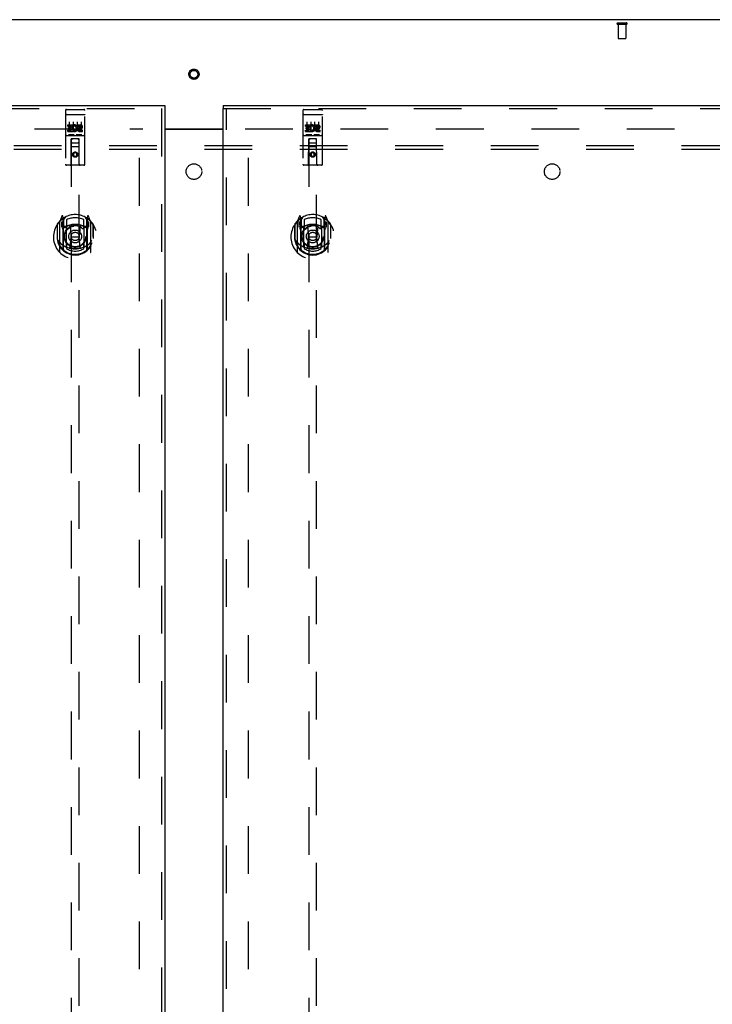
# Model space of a CAD drawing. Header units: inches. Extents: x 0 to 278, y 0 to 180.
# Tile 68 of 78: x 86 to 108, y 103 to 135. Entities that reach past the tile are written whole.
import ezdxf

# ---------------------------------------------------------------- set-up
doc = ezdxf.new("R2010")
doc.units = ezdxf.units.IN
doc.header["$LTSCALE"] = 15.310625
doc.header["$MEASUREMENT"] = 0
doc.linetypes.add('HIDDEN', pattern=[0.2, 0.1, -0.1])
doc.layers.get('0').update_dxf_attribs({"linetype": 'CONTINUOUS'})
for name, color, linetype in [('DEFAULT_2', 8, 'HIDDEN'), ('LEFTHAND_DOOR_ASSEMBLY', 7, 'CONTINUOUS'), ('RIGHTHAND_DOOR_ASSEMBLY', 7, 'CONTINUOUS'), ('SUBPANEL', 7, 'CONTINUOUS')]:
    doc.layers.add(name, color=color, linetype=linetype)

msp = doc.modelspace()

# ---------------------------------------------------------------- linework, layer by layer
at = {"color": 3, "linetype": 'Continuous'}
for p, q in [((130.428, 134.567), (52.782, 134.567)), ((90.668, 131.067), (92.543, 131.067)), ((90.668, 131.052), (92.543, 131.052))]:
    msp.add_line(p, q, dxfattribs=at)
at = {"layer": 'DEFAULT_2', "color": 8, "linetype": 'HIDDEN'}
for p, q in [((105.206, 134.463), (105.49, 134.463)), ((105.206, 134.42), (105.49, 134.42)), ((105.224, 134.42), (105.224, 133.973)), ((105.472, 134.42), (105.472, 133.973)), ((105.234, 133.963), (105.462, 133.963)), ((55.869, 131.067), (89.96, 131.067)), ((89.855, 52.046), (89.855, 131.088)), ((93.251, 131.067), (127.341, 131.067)), ((93.355, 52.046), (93.355, 131.088))]:
    msp.add_line(p, q, dxfattribs=at)
for radius in [0.164, 0.124]:
    msp.add_circle((91.605, 132.817), radius, dxfattribs=at)
for centre, radius, start, end in [((105.206, 134.441), 0.0215, 90, 270), ((105.49, 134.441), 0.0215, 270, 90), ((105.234, 133.973), 0.01, 180, 270), ((105.462, 133.973), 0.01, 270, 360)]:
    msp.add_arc(centre, radius, start, end, dxfattribs=at)
at = {"layer": 'LEFTHAND_DOOR_ASSEMBLY', "color": 3, "linetype": 'Continuous'}
for p, q in [((54.48, 131.817), (90.668, 131.817)), ((90.668, 131.713), (90.668, 51.421))]:
    msp.add_line(p, q, dxfattribs=at)
at = {"layer": 'LEFTHAND_DOOR_ASSEMBLY', "color": 7, "linetype": 'Continuous'}
msp.add_line((90.668, 131.817), (90.668, 131.713), dxfattribs=at)
at = {"layer": 'LEFTHAND_DOOR_ASSEMBLY', "color": 8, "linetype": 'HIDDEN'}
for p, q in [((54.48, 131.713), (90.668, 131.713)), ((87.48, 131.654), (87.48, 129.929)), ((87.497, 131.525), (87.496, 131.525)), ((87.498, 131.525), (87.497, 131.525)), ((87.499, 131.525), (87.498, 131.525)), ((87.499, 131.526), (87.499, 131.525)), ((87.5, 131.526), (87.499, 131.526)), ((87.501, 131.526), (87.5, 131.526)), ((87.502, 131.526), (87.501, 131.526)), ((87.503, 131.526), (87.502, 131.526)), ((87.503, 131.526), (87.503, 131.526)), ((87.504, 131.526), (87.503, 131.526)), ((87.505, 131.526), (87.504, 131.526)), ((87.506, 131.526), (87.505, 131.526)), ((87.507, 131.526), (87.506, 131.526)), ((87.508, 131.526), (87.507, 131.526)), ((87.508, 131.526), (87.508, 131.526)), ((87.509, 131.526), (87.508, 131.526)), ((87.51, 131.526), (87.509, 131.526)), ((87.51, 131.684), (88.075, 131.684)), ((87.51, 131.526), (88.075, 131.526)), ((88.075, 131.526), (88.076, 131.526)), ((88.076, 131.526), (88.077, 131.526)), ((88.077, 131.526), (88.078, 131.526)), ((88.078, 131.526), (88.079, 131.526)), ((88.079, 131.526), (88.08, 131.526)), ((88.08, 131.526), (88.08, 131.526)), ((88.08, 131.526), (88.081, 131.526)), ((88.081, 131.526), (88.082, 131.526)), ((88.082, 131.526), (88.083, 131.526)), ((88.083, 131.526), (88.084, 131.526)), ((88.084, 131.526), (88.085, 131.526)), ((88.085, 131.526), (88.085, 131.526)), ((88.085, 131.526), (88.086, 131.526)), ((88.086, 131.526), (88.087, 131.525)), ((88.087, 131.525), (88.088, 131.525)), ((88.088, 131.525), (88.088, 131.525)), ((88.105, 129.929), (88.105, 131.654)), ((90.564, 131.713), (90.564, 51.421)), ((87.561, 131.149), (87.561, 131.191)), ((87.561, 131.191), (87.717, 131.191)), ((87.561, 131.149), (87.675, 131.149)), ((87.582, 131.064), (87.582, 131.106)), ((87.582, 131.106), (87.675, 131.106)), ((87.605, 131.293), (87.605, 130.987)), ((87.675, 131.106), (87.675, 131.149)), ((87.717, 131.014), (87.717, 131.191)), ((87.742, 131.143), (87.725, 131.182)), ((87.73, 131.293), (87.73, 130.987)), ((87.855, 131.293), (87.855, 130.987)), ((87.873, 131.149), (87.873, 131.191)), ((87.873, 131.191), (87.966, 131.191)), ((87.873, 131.149), (87.966, 131.149)), ((87.937, 131.105), (87.966, 131.105)), ((87.98, 131.293), (87.98, 130.987)), ((87.51, 130.856), (88.075, 130.856)), ((87.561, 130.978), (87.561, 131.02)), ((87.561, 131.02), (87.675, 131.02)), ((87.561, 130.978), (87.717, 130.978)), ((87.582, 131.064), (87.675, 131.064)), ((87.754, 130.872), (87.582, 130.872)), ((87.675, 131.02), (87.675, 131.064)), ((87.717, 131.014), (87.73, 131.032)), ((87.717, 130.978), (87.717, 130.99)), ((87.721, 130.989), (87.717, 130.99)), ((88.004, 130.872), (87.832, 130.872)), ((87.933, 131.064), (87.98, 131.064)), ((87.937, 131.02), (88.03, 131.02)), ((87.937, 130.978), (88.03, 130.978)), ((88.03, 130.978), (88.03, 131.02)), ((87.663, 129.929), (87.666, 130.739)), ((87.921, 130.489), (87.665, 130.489)), ((87.668, 130.739), (87.666, 130.739)), ((87.668, 130.739), (87.668, 93.737)), ((87.918, 130.739), (87.668, 130.739)), ((87.708, 130.614), (87.878, 130.614)), ((87.918, 93.737), (87.918, 130.739)), ((87.919, 130.739), (87.918, 130.739)), ((87.923, 129.929), (87.919, 130.739)), ((87.793, 130.311), (87.73, 130.275)), ((87.73, 130.275), (87.73, 130.203)), ((87.73, 130.275), (87.74, 130.269)), ((87.73, 130.203), (87.74, 130.208)), ((87.73, 130.203), (87.793, 130.167)), ((87.793, 130.299), (87.74, 130.269)), ((87.74, 130.269), (87.74, 130.208)), ((87.74, 130.208), (87.793, 130.178)), ((87.793, 130.311), (87.793, 130.299)), ((87.855, 130.275), (87.793, 130.311)), ((87.845, 130.269), (87.793, 130.299)), ((87.793, 130.178), (87.845, 130.208)), ((87.793, 130.167), (87.855, 130.203)), ((87.793, 130.167), (87.793, 130.178)), ((87.855, 130.275), (87.845, 130.269)), ((87.845, 130.208), (87.845, 130.269)), ((87.855, 130.203), (87.845, 130.208)), ((87.855, 130.203), (87.855, 130.275)), ((88.075, 129.899), (87.51, 129.899)), ((87.368, 128.265), (87.297, 128.089)), ((87.41, 128.181), (87.396, 128.262)), ((88.19, 128.262), (88.175, 128.181)), ((88.289, 128.089), (88.218, 128.265)), ((87.21, 127.983), (87.21, 127.595)), ((87.218, 128.006), (87.218, 127.548)), ((87.293, 128.079), (87.293, 127.111)), ((87.35, 128.074), (87.35, 127.924)), ((87.418, 128.074), (87.35, 128.074)), ((87.359, 128.066), (87.388, 128.021)), ((87.39, 128.185), (87.389, 128.185)), ((87.389, 128.185), (87.389, 128.185)), ((87.389, 128.185), (87.389, 128.185)), ((87.41, 127.165), (87.41, 128.181)), ((87.418, 128.134), (87.488, 128.243)), ((87.418, 127.19), (87.418, 128.193)), ((87.42, 128.168), (87.42, 127.961)), ((87.44, 127.941), (87.506, 127.941)), ((87.518, 128.146), (87.518, 127.894)), ((87.63, 127.939), (87.66, 127.595)), ((87.956, 127.939), (87.925, 127.595)), ((88.068, 127.894), (88.068, 128.146)), ((88.08, 127.941), (88.145, 127.941)), ((88.098, 128.243), (88.168, 128.134)), ((88.165, 127.961), (88.165, 128.168)), ((88.168, 127.19), (88.168, 128.193)), ((88.235, 128.074), (88.168, 128.074)), ((88.175, 128.181), (88.175, 127.165)), ((88.197, 128.185), (88.192, 128.188)), ((88.198, 128.021), (88.227, 128.066)), ((88.235, 127.924), (88.235, 128.074)), ((88.293, 127.111), (88.293, 128.079)), ((88.368, 128.006), (88.368, 127.548)), ((88.375, 127.595), (88.375, 127.983)), ((87.35, 127.924), (87.41, 127.924)), ((87.51, 127.923), (87.438, 127.923)), ((87.51, 127.282), (87.51, 127.913)), ((88.148, 127.923), (88.075, 127.923)), ((88.075, 127.913), (88.075, 127.282)), ((88.175, 127.924), (88.235, 127.924)), ((87.21, 127.595), (87.225, 127.595)), ((87.218, 127.548), (87.218, 127.546)), ((87.518, 127.332), (87.518, 127.23)), ((87.63, 127.256), (87.66, 127.595)), ((87.66, 127.595), (87.925, 127.595)), ((87.956, 127.256), (87.925, 127.595)), ((88.068, 127.23), (88.068, 127.332)), ((88.375, 127.595), (88.36, 127.595)), ((88.368, 127.548), (88.368, 127.546))]:
    msp.add_line(p, q, dxfattribs=at)
for points in [[(87.496, 131.525), (87.496, 131.525), (87.496, 131.525), (87.495, 131.525), (87.495, 131.525), (87.494, 131.525), (87.494, 131.525), (87.494, 131.525), (87.493, 131.525), (87.493, 131.525), (87.493, 131.525), (87.492, 131.525), (87.492, 131.524), (87.492, 131.524), (87.491, 131.524), (87.491, 131.524), (87.491, 131.524), (87.49, 131.524), (87.49, 131.524), (87.49, 131.524), (87.49, 131.524), (87.489, 131.524), (87.489, 131.524), (87.489, 131.524), (87.488, 131.524), (87.488, 131.524), (87.488, 131.523), (87.488, 131.523), (87.487, 131.523), (87.487, 131.523), (87.487, 131.523), (87.486, 131.523), (87.486, 131.523), (87.486, 131.523), (87.486, 131.523), (87.485, 131.523), (87.485, 131.523), (87.485, 131.523), (87.485, 131.522), (87.485, 131.522), (87.484, 131.522), (87.484, 131.522), (87.484, 131.522), (87.484, 131.522), (87.484, 131.522), (87.483, 131.522), (87.483, 131.522), (87.483, 131.522), (87.483, 131.522), (87.483, 131.521), (87.483, 131.521), (87.482, 131.521), (87.482, 131.521), (87.482, 131.521), (87.482, 131.521), (87.482, 131.521), (87.482, 131.521), (87.482, 131.521), (87.481, 131.521), (87.481, 131.52), (87.481, 131.52), (87.481, 131.52), (87.481, 131.52), (87.481, 131.52), (87.481, 131.52), (87.481, 131.52), (87.481, 131.52), (87.481, 131.52), (87.481, 131.52), (87.481, 131.519), (87.481, 131.519), (87.481, 131.519), (87.481, 131.519), (87.48, 131.519), (87.48, 131.519), (87.48, 131.519), (87.48, 131.519), (87.48, 131.519)], [(88.088, 131.525), (88.089, 131.525), (88.09, 131.525), (88.09, 131.525), (88.09, 131.525), (88.091, 131.525), (88.091, 131.525), (88.091, 131.525), (88.092, 131.525), (88.092, 131.525), (88.092, 131.525), (88.093, 131.525), (88.093, 131.525), (88.093, 131.525), (88.094, 131.524), (88.094, 131.524), (88.094, 131.524), (88.095, 131.524), (88.095, 131.524), (88.095, 131.524), (88.096, 131.524), (88.096, 131.524), (88.096, 131.524), (88.097, 131.524), (88.097, 131.524), (88.097, 131.524), (88.098, 131.524), (88.098, 131.524), (88.098, 131.523), (88.098, 131.523), (88.099, 131.523), (88.099, 131.523), (88.099, 131.523), (88.099, 131.523), (88.1, 131.523), (88.1, 131.523), (88.1, 131.523), (88.1, 131.523), (88.101, 131.523), (88.101, 131.523), (88.101, 131.522), (88.101, 131.522), (88.101, 131.522), (88.102, 131.522), (88.102, 131.522), (88.102, 131.522), (88.102, 131.522), (88.102, 131.522), (88.103, 131.522), (88.103, 131.522), (88.103, 131.522), (88.103, 131.521), (88.103, 131.521), (88.103, 131.521), (88.104, 131.521), (88.104, 131.521), (88.104, 131.521), (88.104, 131.521), (88.104, 131.521), (88.104, 131.521), (88.104, 131.521), (88.104, 131.52), (88.105, 131.52), (88.105, 131.52), (88.105, 131.52), (88.105, 131.52), (88.105, 131.52), (88.105, 131.52), (88.105, 131.52), (88.105, 131.52), (88.105, 131.52), (88.105, 131.519), (88.105, 131.519), (88.105, 131.519), (88.105, 131.519), (88.105, 131.519), (88.105, 131.519), (88.105, 131.519), (88.105, 131.519), (88.105, 131.519)], [(87.582, 130.872), (87.582, 130.872), (87.582, 130.872), (87.581, 130.872), (87.581, 130.872), (87.581, 130.872), (87.581, 130.872), (87.581, 130.872), (87.58, 130.872), (87.58, 130.872), (87.58, 130.872), (87.58, 130.872), (87.58, 130.872), (87.58, 130.872), (87.579, 130.872), (87.579, 130.872), (87.579, 130.872), (87.579, 130.872), (87.579, 130.872), (87.579, 130.872), (87.578, 130.872), (87.578, 130.872), (87.578, 130.872), (87.578, 130.872), (87.578, 130.872), (87.578, 130.872), (87.578, 130.872), (87.577, 130.873), (87.577, 130.873), (87.577, 130.873), (87.577, 130.873), (87.577, 130.873), (87.577, 130.873), (87.577, 130.873), (87.577, 130.873), (87.576, 130.873), (87.576, 130.873), (87.576, 130.873), (87.576, 130.873), (87.576, 130.873), (87.576, 130.873), (87.576, 130.873), (87.576, 130.873), (87.576, 130.873), (87.576, 130.873), (87.576, 130.873), (87.575, 130.873)], [(87.76, 130.873), (87.76, 130.873), (87.76, 130.873), (87.76, 130.873), (87.76, 130.873), (87.76, 130.873), (87.76, 130.873), (87.76, 130.873), (87.76, 130.873), (87.76, 130.873), (87.759, 130.873), (87.759, 130.873), (87.759, 130.873), (87.759, 130.873), (87.759, 130.873), (87.759, 130.873), (87.759, 130.873), (87.759, 130.873), (87.759, 130.873), (87.758, 130.873), (87.758, 130.872), (87.758, 130.872), (87.758, 130.872), (87.758, 130.872), (87.758, 130.872), (87.758, 130.872), (87.757, 130.872), (87.757, 130.872), (87.757, 130.872), (87.757, 130.872), (87.757, 130.872), (87.757, 130.872), (87.757, 130.872), (87.756, 130.872), (87.756, 130.872), (87.756, 130.872), (87.756, 130.872), (87.756, 130.872), (87.755, 130.872), (87.755, 130.872), (87.755, 130.872), (87.755, 130.872), (87.755, 130.872), (87.754, 130.872), (87.754, 130.872), (87.754, 130.872)], [(87.832, 130.872), (87.832, 130.872), (87.832, 130.872), (87.831, 130.872), (87.831, 130.872), (87.831, 130.872), (87.831, 130.872), (87.831, 130.872), (87.83, 130.872), (87.83, 130.872), (87.83, 130.872), (87.83, 130.872), (87.83, 130.872), (87.83, 130.872), (87.829, 130.872), (87.829, 130.872), (87.829, 130.872), (87.829, 130.872), (87.829, 130.872), (87.829, 130.872), (87.828, 130.872), (87.828, 130.872), (87.828, 130.872), (87.828, 130.872), (87.828, 130.872), (87.828, 130.872), (87.828, 130.872), (87.827, 130.873), (87.827, 130.873), (87.827, 130.873), (87.827, 130.873), (87.827, 130.873), (87.827, 130.873), (87.827, 130.873), (87.827, 130.873), (87.827, 130.873), (87.826, 130.873), (87.826, 130.873), (87.826, 130.873), (87.826, 130.873), (87.826, 130.873), (87.826, 130.873), (87.826, 130.873), (87.826, 130.873), (87.826, 130.873), (87.826, 130.873), (87.825, 130.873)], [(88.01, 130.873), (88.01, 130.873), (88.01, 130.873), (88.01, 130.873), (88.01, 130.873), (88.01, 130.873), (88.01, 130.873), (88.01, 130.873), (88.01, 130.873), (88.01, 130.873), (88.009, 130.873), (88.009, 130.873), (88.009, 130.873), (88.009, 130.873), (88.009, 130.873), (88.009, 130.873), (88.009, 130.873), (88.009, 130.873), (88.009, 130.873), (88.008, 130.873), (88.008, 130.872), (88.008, 130.872), (88.008, 130.872), (88.008, 130.872), (88.008, 130.872), (88.008, 130.872), (88.007, 130.872), (88.007, 130.872), (88.007, 130.872), (88.007, 130.872), (88.007, 130.872), (88.007, 130.872), (88.007, 130.872), (88.006, 130.872), (88.006, 130.872), (88.006, 130.872), (88.006, 130.872), (88.006, 130.872), (88.005, 130.872), (88.005, 130.872), (88.005, 130.872), (88.005, 130.872), (88.005, 130.872), (88.004, 130.872), (88.004, 130.872), (88.004, 130.872)], [(87.26, 127.482), (87.264, 127.476), (87.267, 127.471), (87.27, 127.467), (87.272, 127.462), (87.275, 127.457), (87.278, 127.453), (87.281, 127.449), (87.283, 127.445), (87.286, 127.442), (87.288, 127.438), (87.291, 127.434), (87.293, 127.431), (87.295, 127.428), (87.298, 127.425), (87.3, 127.422), (87.302, 127.419), (87.304, 127.416), (87.307, 127.414), (87.309, 127.411), (87.311, 127.409), (87.313, 127.406), (87.315, 127.404), (87.317, 127.402), (87.318, 127.4), (87.32, 127.398), (87.322, 127.396), (87.324, 127.394), (87.326, 127.392), (87.327, 127.39), (87.329, 127.389), (87.331, 127.387), (87.332, 127.386), (87.334, 127.384), (87.336, 127.383), (87.337, 127.381), (87.339, 127.38)], [(88.247, 127.38), (88.249, 127.381), (88.25, 127.383), (88.252, 127.384), (88.253, 127.386), (88.255, 127.387), (88.257, 127.389), (88.258, 127.39), (88.26, 127.392), (88.262, 127.394), (88.264, 127.396), (88.266, 127.398), (88.267, 127.4), (88.269, 127.402), (88.271, 127.404), (88.273, 127.406), (88.275, 127.409), (88.277, 127.411), (88.279, 127.414), (88.281, 127.416), (88.284, 127.419), (88.286, 127.422), (88.288, 127.425), (88.29, 127.428), (88.293, 127.431), (88.295, 127.434), (88.298, 127.438), (88.3, 127.442), (88.303, 127.445), (88.305, 127.449), (88.308, 127.453), (88.311, 127.457), (88.313, 127.462), (88.316, 127.467), (88.319, 127.471), (88.322, 127.476), (88.325, 127.482)], [(87.981, 127.238), (87.975, 127.237), (87.97, 127.235), (87.965, 127.234), (87.959, 127.233), (87.954, 127.231), (87.948, 127.23), (87.943, 127.229), (87.937, 127.228), (87.932, 127.226), (87.926, 127.225), (87.921, 127.224), (87.915, 127.223), (87.91, 127.222), (87.904, 127.221), (87.899, 127.221), (87.893, 127.22), (87.888, 127.219), (87.882, 127.218), (87.877, 127.218), (87.871, 127.217), (87.866, 127.216), (87.86, 127.216), (87.854, 127.215), (87.849, 127.215), (87.843, 127.214), (87.838, 127.214), (87.832, 127.214), (87.827, 127.213), (87.821, 127.213), (87.815, 127.213), (87.81, 127.213), (87.804, 127.213), (87.799, 127.213), (87.793, 127.213), (87.787, 127.213), (87.782, 127.213), (87.776, 127.213), (87.771, 127.213), (87.765, 127.213), (87.759, 127.213), (87.754, 127.214), (87.748, 127.214), (87.743, 127.214), (87.737, 127.215), (87.731, 127.215), (87.726, 127.216), (87.72, 127.216), (87.715, 127.217), (87.709, 127.218), (87.704, 127.218), (87.698, 127.219), (87.693, 127.22), (87.687, 127.221), (87.681, 127.221), (87.676, 127.222), (87.67, 127.223), (87.665, 127.224), (87.659, 127.225), (87.654, 127.226), (87.648, 127.228), (87.643, 127.229), (87.638, 127.23), (87.632, 127.231), (87.627, 127.233), (87.621, 127.234), (87.616, 127.235), (87.61, 127.237), (87.605, 127.238)]]:
    msp.add_lwpolyline(points, dxfattribs=at)
for centre, radius in [((87.793, 130.239), 0.085), ((87.793, 130.239), 0.0845), ((87.793, 127.613), 0.35), ((87.793, 127.613), 0.335), ((87.793, 127.613), 0.205), ((87.793, 127.613), 0.133)]:
    msp.add_circle(centre, radius, dxfattribs=at)
for centre, radius, start, end in [((87.51, 131.654), 0.03, 90, 180), ((88.075, 131.654), 0.03, 0, 90), ((87.767, 131.085), 0.107, 244.2636, 113.4027), ((87.767, 131.085), 0.0639, 234.8895, 113.4026), ((87.937, 131.042), 0.0635, 90, 270), ((87.966, 131.127), 0.0644, 282.2995, 90.0775), ((87.966, 131.127), 0.0219, 269.9011, 90), ((87.51, 130.826), 0.03, 90, 180), ((87.937, 131.042), 0.0219, 100.307, 270), ((88.075, 130.826), 0.03, 0, 90), ((87.708, 130.699), 0.04, 90, 180), ((87.708, 130.654), 0.04, 180, 270), ((87.878, 130.699), 0.04, 0, 90), ((87.878, 130.654), 0.04, 270, 360), ((87.51, 129.929), 0.03, 180, 270), ((87.633, 129.929), 0.03, 270, 360), ((87.953, 129.929), 0.03, 180, 270), ((88.075, 129.929), 0.03, 270, 360), ((87.793, 127.613), 0.7, 35.2961, 144.7039), ((87.381, 128.259), 0.015, 10, 158.1959), ((88.204, 128.259), 0.015, 21.8041, 170), ((87.793, 127.595), 0.7, 125.5126, 54.4874), ((87.238, 128.006), 0.02, 144.7039, 180), ((87.308, 128.079), 0.015, 135.0748, 180), ((87.363, 128.069), 0.005, 90, 212.6792), ((87.793, 127.283), 0.7, 53.2319, 126.7681), ((87.398, 128.149), 0.02, 0, 125.5126), ((87.23, 127.919), 0.188, 0, 32.6792), ((87.4, 128.168), 0.02, 0, 125.2543), ((87.438, 128.193), 0.02, 121.4688, 179.9992), ((87.438, 127.943), 0.02, 180, 270), ((87.44, 127.961), 0.02, 180, 270), ((87.506, 127.961), 0.02, 270, 293.464), ((87.793, 127.301), 0.7, 66.536, 113.464), ((87.793, 127.613), 0.6, 62.7204, 117.2796), ((87.793, 127.613), 0.343, 48.8739, 131.1261), ((87.61, 127.937), 0.02, 5.0796, 105.6131), ((87.976, 127.937), 0.02, 74.3869, 174.9204), ((88.08, 127.961), 0.02, 246.536, 270), ((88.145, 127.961), 0.02, 270, 360), ((88.148, 127.943), 0.02, 270, 360), ((88.148, 128.193), 0.02, 0, 58.5295), ((88.185, 128.168), 0.02, 54.7457, 180), ((88.188, 128.149), 0.02, 54.4874, 180), ((88.356, 127.919), 0.188, 147.3208, 180), ((88.223, 128.069), 0.005, 327.3208, 90), ((88.278, 128.079), 0.015, 0, 44.9252), ((88.348, 128.006), 0.02, 0, 35.2961), ((87.525, 127.913), 0.015, 112.9863, 180), ((87.548, 127.894), 0.03, 180, 311.1261), ((88.038, 127.894), 0.03, 228.8739, 360), ((88.06, 127.913), 0.015, 0, 67.0137), ((87.793, 127.598), 0.583, 180.2464, 359.7536), ((87.238, 127.548), 0.02, 180, 187.6622), ((87.793, 127.623), 0.58, 187.6622, 352.3378), ((87.793, 127.913), 0.7, 229.529, 310.471), ((87.548, 127.332), 0.03, 48.8739, 180), ((87.793, 127.613), 0.343, 228.8739, 311.1261), ((88.038, 127.332), 0.03, 0, 131.1261), ((88.348, 127.548), 0.02, 352.3378, 360), ((87.308, 127.111), 0.015, 180, 224.9252), ((87.425, 127.165), 0.015, 180, 229.6413), ((87.438, 127.19), 0.02, 180, 230.6594), ((87.525, 127.282), 0.015, 180, 247.0137), ((87.793, 127.623), 0.48, 235.0461, 304.9539), ((87.61, 127.258), 0.02, 254.4248, 354.9204), ((87.976, 127.258), 0.02, 185.0796, 285.5752), ((88.06, 127.282), 0.015, 292.9863, 360), ((88.148, 127.19), 0.02, 309.3378, 359.9984), ((88.16, 127.165), 0.015, 310.3587, 360), ((88.278, 127.111), 0.015, 315.0748, 360)]:
    msp.add_arc(centre, radius, start, end, dxfattribs=at)
at = {"layer": 'RIGHTHAND_DOOR_ASSEMBLY', "color": 7, "linetype": 'Continuous'}
msp.add_line((92.543, 131.817), (92.543, 131.713), dxfattribs=at)
at = {"layer": 'RIGHTHAND_DOOR_ASSEMBLY', "color": 3, "linetype": 'Continuous'}
for p, q in [((92.543, 131.817), (128.73, 131.817)), ((92.543, 51.421), (92.543, 131.713))]:
    msp.add_line(p, q, dxfattribs=at)
at = {"layer": 'RIGHTHAND_DOOR_ASSEMBLY', "color": 8, "linetype": 'HIDDEN'}
for p, q in [((92.543, 131.713), (128.73, 131.713)), ((92.647, 51.421), (92.647, 131.713)), ((95.105, 131.654), (95.105, 129.929)), ((95.122, 131.525), (95.121, 131.525)), ((95.123, 131.525), (95.122, 131.525)), ((95.124, 131.525), (95.123, 131.525)), ((95.124, 131.526), (95.124, 131.525)), ((95.125, 131.526), (95.124, 131.526)), ((95.126, 131.526), (95.125, 131.526)), ((95.127, 131.526), (95.126, 131.526)), ((95.128, 131.526), (95.127, 131.526)), ((95.128, 131.526), (95.128, 131.526)), ((95.129, 131.526), (95.128, 131.526)), ((95.13, 131.526), (95.129, 131.526)), ((95.131, 131.526), (95.13, 131.526)), ((95.132, 131.526), (95.131, 131.526)), ((95.133, 131.526), (95.132, 131.526)), ((95.133, 131.526), (95.133, 131.526)), ((95.134, 131.526), (95.133, 131.526)), ((95.135, 131.526), (95.134, 131.526)), ((95.135, 131.684), (95.7, 131.684)), ((95.135, 131.526), (95.7, 131.526)), ((95.7, 131.526), (95.701, 131.526)), ((95.701, 131.526), (95.702, 131.526)), ((95.702, 131.526), (95.703, 131.526)), ((95.703, 131.526), (95.704, 131.526)), ((95.704, 131.526), (95.705, 131.526)), ((95.705, 131.526), (95.705, 131.526)), ((95.705, 131.526), (95.706, 131.526)), ((95.706, 131.526), (95.707, 131.526)), ((95.707, 131.526), (95.708, 131.526)), ((95.708, 131.526), (95.709, 131.526)), ((95.709, 131.526), (95.71, 131.526)), ((95.71, 131.526), (95.71, 131.526)), ((95.71, 131.526), (95.711, 131.526)), ((95.711, 131.526), (95.712, 131.525)), ((95.712, 131.525), (95.713, 131.525)), ((95.713, 131.525), (95.713, 131.525)), ((95.73, 129.929), (95.73, 131.654)), ((95.186, 131.149), (95.186, 131.191)), ((95.186, 131.191), (95.342, 131.191)), ((95.186, 131.149), (95.3, 131.149)), ((95.207, 131.064), (95.207, 131.106)), ((95.207, 131.106), (95.3, 131.106)), ((95.23, 131.293), (95.23, 130.987)), ((95.3, 131.106), (95.3, 131.149)), ((95.342, 131.014), (95.342, 131.191)), ((95.367, 131.143), (95.35, 131.182)), ((95.355, 131.293), (95.355, 130.987)), ((95.48, 131.293), (95.48, 130.987)), ((95.498, 131.149), (95.498, 131.191)), ((95.498, 131.191), (95.591, 131.191)), ((95.498, 131.149), (95.591, 131.149)), ((95.562, 131.105), (95.591, 131.105)), ((95.605, 131.293), (95.605, 130.987)), ((95.135, 130.856), (95.7, 130.856)), ((95.186, 130.978), (95.186, 131.02)), ((95.186, 131.02), (95.3, 131.02)), ((95.186, 130.978), (95.342, 130.978)), ((95.207, 131.064), (95.3, 131.064)), ((95.379, 130.872), (95.207, 130.872)), ((95.3, 131.02), (95.3, 131.064)), ((95.342, 131.014), (95.355, 131.032)), ((95.342, 130.978), (95.342, 130.99)), ((95.346, 130.989), (95.342, 130.99)), ((95.629, 130.872), (95.457, 130.872)), ((95.558, 131.064), (95.605, 131.064)), ((95.562, 131.02), (95.655, 131.02)), ((95.562, 130.978), (95.655, 130.978)), ((95.655, 130.978), (95.655, 131.02)), ((95.288, 129.929), (95.291, 130.739)), ((95.546, 130.489), (95.29, 130.489)), ((95.293, 130.739), (95.291, 130.739)), ((95.293, 130.739), (95.293, 93.737)), ((95.543, 130.739), (95.293, 130.739)), ((95.333, 130.614), (95.503, 130.614)), ((95.543, 93.737), (95.543, 130.739)), ((95.544, 130.739), (95.543, 130.739)), ((95.548, 129.929), (95.544, 130.739)), ((95.418, 130.311), (95.355, 130.275)), ((95.355, 130.275), (95.355, 130.203)), ((95.355, 130.275), (95.365, 130.269)), ((95.355, 130.203), (95.365, 130.208)), ((95.355, 130.203), (95.418, 130.167)), ((95.418, 130.299), (95.365, 130.269)), ((95.365, 130.269), (95.365, 130.208)), ((95.365, 130.208), (95.418, 130.178)), ((95.418, 130.311), (95.418, 130.299)), ((95.48, 130.275), (95.418, 130.311)), ((95.47, 130.269), (95.418, 130.299)), ((95.418, 130.178), (95.47, 130.208)), ((95.418, 130.167), (95.48, 130.203)), ((95.418, 130.167), (95.418, 130.178)), ((95.48, 130.275), (95.47, 130.269)), ((95.47, 130.208), (95.47, 130.269)), ((95.48, 130.203), (95.47, 130.208)), ((95.48, 130.203), (95.48, 130.275)), ((95.7, 129.899), (95.135, 129.899)), ((94.993, 128.265), (94.922, 128.089)), ((95.035, 128.181), (95.021, 128.262)), ((95.815, 128.262), (95.8, 128.181)), ((95.914, 128.089), (95.843, 128.265)), ((94.835, 127.983), (94.835, 127.595)), ((94.843, 128.006), (94.843, 127.548)), ((94.918, 128.079), (94.918, 127.111)), ((94.975, 128.074), (94.975, 127.924)), ((95.043, 128.074), (94.975, 128.074)), ((94.984, 128.066), (95.013, 128.021)), ((95.015, 128.185), (95.014, 128.185)), ((95.014, 128.185), (95.014, 128.185)), ((95.014, 128.185), (95.014, 128.185)), ((95.035, 127.165), (95.035, 128.181)), ((95.043, 128.134), (95.113, 128.243)), ((95.043, 127.19), (95.043, 128.193)), ((95.045, 128.168), (95.045, 127.961)), ((95.065, 127.941), (95.131, 127.941)), ((95.143, 128.146), (95.143, 127.894)), ((95.255, 127.939), (95.285, 127.595)), ((95.581, 127.939), (95.55, 127.595)), ((95.693, 127.894), (95.693, 128.146)), ((95.705, 127.941), (95.77, 127.941)), ((95.723, 128.243), (95.793, 128.134)), ((95.79, 127.961), (95.79, 128.168)), ((95.793, 127.19), (95.793, 128.193)), ((95.86, 128.074), (95.793, 128.074)), ((95.8, 128.181), (95.8, 127.165)), ((95.822, 128.185), (95.817, 128.188)), ((95.823, 128.021), (95.852, 128.066)), ((95.86, 127.924), (95.86, 128.074)), ((95.918, 127.111), (95.918, 128.079)), ((95.993, 128.006), (95.993, 127.548)), ((96, 127.595), (96, 127.983)), ((94.975, 127.924), (95.035, 127.924)), ((95.135, 127.923), (95.063, 127.923)), ((95.135, 127.282), (95.135, 127.913)), ((95.773, 127.923), (95.7, 127.923)), ((95.7, 127.913), (95.7, 127.282)), ((95.8, 127.924), (95.86, 127.924)), ((94.835, 127.595), (94.85, 127.595)), ((94.843, 127.548), (94.843, 127.546)), ((95.143, 127.332), (95.143, 127.23)), ((95.255, 127.256), (95.285, 127.595)), ((95.285, 127.595), (95.55, 127.595)), ((95.581, 127.256), (95.55, 127.595)), ((95.693, 127.23), (95.693, 127.332)), ((96, 127.595), (95.985, 127.595)), ((95.993, 127.548), (95.993, 127.546))]:
    msp.add_line(p, q, dxfattribs=at)
for points in [[(95.121, 131.525), (95.121, 131.525), (95.121, 131.525), (95.12, 131.525), (95.12, 131.525), (95.119, 131.525), (95.119, 131.525), (95.119, 131.525), (95.118, 131.525), (95.118, 131.525), (95.118, 131.525), (95.117, 131.525), (95.117, 131.524), (95.117, 131.524), (95.116, 131.524), (95.116, 131.524), (95.116, 131.524), (95.115, 131.524), (95.115, 131.524), (95.115, 131.524), (95.115, 131.524), (95.114, 131.524), (95.114, 131.524), (95.114, 131.524), (95.113, 131.524), (95.113, 131.524), (95.113, 131.523), (95.113, 131.523), (95.112, 131.523), (95.112, 131.523), (95.112, 131.523), (95.111, 131.523), (95.111, 131.523), (95.111, 131.523), (95.111, 131.523), (95.11, 131.523), (95.11, 131.523), (95.11, 131.523), (95.11, 131.522), (95.11, 131.522), (95.109, 131.522), (95.109, 131.522), (95.109, 131.522), (95.109, 131.522), (95.109, 131.522), (95.108, 131.522), (95.108, 131.522), (95.108, 131.522), (95.108, 131.522), (95.108, 131.521), (95.108, 131.521), (95.107, 131.521), (95.107, 131.521), (95.107, 131.521), (95.107, 131.521), (95.107, 131.521), (95.107, 131.521), (95.107, 131.521), (95.106, 131.521), (95.106, 131.52), (95.106, 131.52), (95.106, 131.52), (95.106, 131.52), (95.106, 131.52), (95.106, 131.52), (95.106, 131.52), (95.106, 131.52), (95.106, 131.52), (95.106, 131.52), (95.106, 131.519), (95.106, 131.519), (95.106, 131.519), (95.106, 131.519), (95.105, 131.519), (95.105, 131.519), (95.105, 131.519), (95.105, 131.519), (95.105, 131.519)], [(95.713, 131.525), (95.714, 131.525), (95.715, 131.525), (95.715, 131.525), (95.715, 131.525), (95.716, 131.525), (95.716, 131.525), (95.716, 131.525), (95.717, 131.525), (95.717, 131.525), (95.717, 131.525), (95.718, 131.525), (95.718, 131.525), (95.718, 131.525), (95.719, 131.524), (95.719, 131.524), (95.719, 131.524), (95.72, 131.524), (95.72, 131.524), (95.72, 131.524), (95.721, 131.524), (95.721, 131.524), (95.721, 131.524), (95.722, 131.524), (95.722, 131.524), (95.722, 131.524), (95.723, 131.524), (95.723, 131.524), (95.723, 131.523), (95.723, 131.523), (95.724, 131.523), (95.724, 131.523), (95.724, 131.523), (95.724, 131.523), (95.725, 131.523), (95.725, 131.523), (95.725, 131.523), (95.725, 131.523), (95.726, 131.523), (95.726, 131.523), (95.726, 131.522), (95.726, 131.522), (95.726, 131.522), (95.727, 131.522), (95.727, 131.522), (95.727, 131.522), (95.727, 131.522), (95.727, 131.522), (95.728, 131.522), (95.728, 131.522), (95.728, 131.522), (95.728, 131.521), (95.728, 131.521), (95.728, 131.521), (95.729, 131.521), (95.729, 131.521), (95.729, 131.521), (95.729, 131.521), (95.729, 131.521), (95.729, 131.521), (95.729, 131.521), (95.729, 131.52), (95.73, 131.52), (95.73, 131.52), (95.73, 131.52), (95.73, 131.52), (95.73, 131.52), (95.73, 131.52), (95.73, 131.52), (95.73, 131.52), (95.73, 131.52), (95.73, 131.519), (95.73, 131.519), (95.73, 131.519), (95.73, 131.519), (95.73, 131.519), (95.73, 131.519), (95.73, 131.519), (95.73, 131.519), (95.73, 131.519)], [(95.207, 130.872), (95.207, 130.872), (95.207, 130.872), (95.206, 130.872), (95.206, 130.872), (95.206, 130.872), (95.206, 130.872), (95.206, 130.872), (95.205, 130.872), (95.205, 130.872), (95.205, 130.872), (95.205, 130.872), (95.205, 130.872), (95.205, 130.872), (95.204, 130.872), (95.204, 130.872), (95.204, 130.872), (95.204, 130.872), (95.204, 130.872), (95.204, 130.872), (95.203, 130.872), (95.203, 130.872), (95.203, 130.872), (95.203, 130.872), (95.203, 130.872), (95.203, 130.872), (95.203, 130.872), (95.202, 130.873), (95.202, 130.873), (95.202, 130.873), (95.202, 130.873), (95.202, 130.873), (95.202, 130.873), (95.202, 130.873), (95.202, 130.873), (95.201, 130.873), (95.201, 130.873), (95.201, 130.873), (95.201, 130.873), (95.201, 130.873), (95.201, 130.873), (95.201, 130.873), (95.201, 130.873), (95.201, 130.873), (95.201, 130.873), (95.201, 130.873), (95.2, 130.873)], [(95.385, 130.873), (95.385, 130.873), (95.385, 130.873), (95.385, 130.873), (95.385, 130.873), (95.385, 130.873), (95.385, 130.873), (95.385, 130.873), (95.385, 130.873), (95.385, 130.873), (95.384, 130.873), (95.384, 130.873), (95.384, 130.873), (95.384, 130.873), (95.384, 130.873), (95.384, 130.873), (95.384, 130.873), (95.384, 130.873), (95.384, 130.873), (95.383, 130.873), (95.383, 130.872), (95.383, 130.872), (95.383, 130.872), (95.383, 130.872), (95.383, 130.872), (95.383, 130.872), (95.382, 130.872), (95.382, 130.872), (95.382, 130.872), (95.382, 130.872), (95.382, 130.872), (95.382, 130.872), (95.382, 130.872), (95.381, 130.872), (95.381, 130.872), (95.381, 130.872), (95.381, 130.872), (95.381, 130.872), (95.38, 130.872), (95.38, 130.872), (95.38, 130.872), (95.38, 130.872), (95.38, 130.872), (95.379, 130.872), (95.379, 130.872), (95.379, 130.872)], [(95.457, 130.872), (95.457, 130.872), (95.457, 130.872), (95.456, 130.872), (95.456, 130.872), (95.456, 130.872), (95.456, 130.872), (95.456, 130.872), (95.455, 130.872), (95.455, 130.872), (95.455, 130.872), (95.455, 130.872), (95.455, 130.872), (95.455, 130.872), (95.454, 130.872), (95.454, 130.872), (95.454, 130.872), (95.454, 130.872), (95.454, 130.872), (95.454, 130.872), (95.453, 130.872), (95.453, 130.872), (95.453, 130.872), (95.453, 130.872), (95.453, 130.872), (95.453, 130.872), (95.453, 130.872), (95.452, 130.873), (95.452, 130.873), (95.452, 130.873), (95.452, 130.873), (95.452, 130.873), (95.452, 130.873), (95.452, 130.873), (95.452, 130.873), (95.452, 130.873), (95.451, 130.873), (95.451, 130.873), (95.451, 130.873), (95.451, 130.873), (95.451, 130.873), (95.451, 130.873), (95.451, 130.873), (95.451, 130.873), (95.451, 130.873), (95.451, 130.873), (95.45, 130.873)], [(95.635, 130.873), (95.635, 130.873), (95.635, 130.873), (95.635, 130.873), (95.635, 130.873), (95.635, 130.873), (95.635, 130.873), (95.635, 130.873), (95.635, 130.873), (95.635, 130.873), (95.634, 130.873), (95.634, 130.873), (95.634, 130.873), (95.634, 130.873), (95.634, 130.873), (95.634, 130.873), (95.634, 130.873), (95.634, 130.873), (95.634, 130.873), (95.633, 130.873), (95.633, 130.872), (95.633, 130.872), (95.633, 130.872), (95.633, 130.872), (95.633, 130.872), (95.633, 130.872), (95.632, 130.872), (95.632, 130.872), (95.632, 130.872), (95.632, 130.872), (95.632, 130.872), (95.632, 130.872), (95.632, 130.872), (95.631, 130.872), (95.631, 130.872), (95.631, 130.872), (95.631, 130.872), (95.631, 130.872), (95.63, 130.872), (95.63, 130.872), (95.63, 130.872), (95.63, 130.872), (95.63, 130.872), (95.629, 130.872), (95.629, 130.872), (95.629, 130.872)], [(94.885, 127.482), (94.889, 127.476), (94.892, 127.471), (94.895, 127.467), (94.897, 127.462), (94.9, 127.457), (94.903, 127.453), (94.906, 127.449), (94.908, 127.445), (94.911, 127.442), (94.913, 127.438), (94.916, 127.434), (94.918, 127.431), (94.92, 127.428), (94.923, 127.425), (94.925, 127.422), (94.927, 127.419), (94.929, 127.416), (94.932, 127.414), (94.934, 127.411), (94.936, 127.409), (94.938, 127.406), (94.94, 127.404), (94.942, 127.402), (94.943, 127.4), (94.945, 127.398), (94.947, 127.396), (94.949, 127.394), (94.951, 127.392), (94.952, 127.39), (94.954, 127.389), (94.956, 127.387), (94.957, 127.386), (94.959, 127.384), (94.961, 127.383), (94.962, 127.381), (94.964, 127.38)], [(95.872, 127.38), (95.874, 127.381), (95.875, 127.383), (95.877, 127.384), (95.878, 127.386), (95.88, 127.387), (95.882, 127.389), (95.883, 127.39), (95.885, 127.392), (95.887, 127.394), (95.889, 127.396), (95.891, 127.398), (95.892, 127.4), (95.894, 127.402), (95.896, 127.404), (95.898, 127.406), (95.9, 127.409), (95.902, 127.411), (95.904, 127.414), (95.906, 127.416), (95.909, 127.419), (95.911, 127.422), (95.913, 127.425), (95.915, 127.428), (95.918, 127.431), (95.92, 127.434), (95.923, 127.438), (95.925, 127.442), (95.928, 127.445), (95.93, 127.449), (95.933, 127.453), (95.936, 127.457), (95.938, 127.462), (95.941, 127.467), (95.944, 127.471), (95.947, 127.476), (95.95, 127.482)], [(95.606, 127.238), (95.6, 127.237), (95.595, 127.235), (95.59, 127.234), (95.584, 127.233), (95.579, 127.231), (95.573, 127.23), (95.568, 127.229), (95.562, 127.228), (95.557, 127.226), (95.551, 127.225), (95.546, 127.224), (95.54, 127.223), (95.535, 127.222), (95.529, 127.221), (95.524, 127.221), (95.518, 127.22), (95.513, 127.219), (95.507, 127.218), (95.502, 127.218), (95.496, 127.217), (95.491, 127.216), (95.485, 127.216), (95.479, 127.215), (95.474, 127.215), (95.468, 127.214), (95.463, 127.214), (95.457, 127.214), (95.452, 127.213), (95.446, 127.213), (95.44, 127.213), (95.435, 127.213), (95.429, 127.213), (95.424, 127.213), (95.418, 127.213), (95.412, 127.213), (95.407, 127.213), (95.401, 127.213), (95.396, 127.213), (95.39, 127.213), (95.384, 127.213), (95.379, 127.214), (95.373, 127.214), (95.368, 127.214), (95.362, 127.215), (95.356, 127.215), (95.351, 127.216), (95.345, 127.216), (95.34, 127.217), (95.334, 127.218), (95.329, 127.218), (95.323, 127.219), (95.318, 127.22), (95.312, 127.221), (95.306, 127.221), (95.301, 127.222), (95.295, 127.223), (95.29, 127.224), (95.284, 127.225), (95.279, 127.226), (95.273, 127.228), (95.268, 127.229), (95.263, 127.23), (95.257, 127.231), (95.252, 127.233), (95.246, 127.234), (95.241, 127.235), (95.235, 127.237), (95.23, 127.238)]]:
    msp.add_lwpolyline(points, dxfattribs=at)
for centre, radius in [((95.418, 130.239), 0.085), ((95.418, 130.239), 0.0845), ((95.418, 127.613), 0.35), ((95.418, 127.613), 0.335), ((95.418, 127.613), 0.205), ((95.418, 127.613), 0.133)]:
    msp.add_circle(centre, radius, dxfattribs=at)
for centre, radius, start, end in [((95.135, 131.654), 0.03, 90, 180), ((95.7, 131.654), 0.03, 0, 90), ((95.392, 131.085), 0.107, 244.2636, 113.4027), ((95.392, 131.085), 0.0639, 234.8895, 113.4026), ((95.562, 131.042), 0.0635, 90, 270), ((95.591, 131.127), 0.0644, 282.2995, 90.0775), ((95.591, 131.127), 0.0219, 269.9011, 90), ((95.135, 130.826), 0.03, 90, 180), ((95.562, 131.042), 0.0219, 100.307, 270), ((95.7, 130.826), 0.03, 0, 90), ((95.333, 130.699), 0.04, 90, 180), ((95.333, 130.654), 0.04, 180, 270), ((95.503, 130.699), 0.04, 0, 90), ((95.503, 130.654), 0.04, 270, 360), ((95.135, 129.929), 0.03, 180, 270), ((95.258, 129.929), 0.03, 270, 360), ((95.578, 129.929), 0.03, 180, 270), ((95.7, 129.929), 0.03, 270, 360), ((95.418, 127.613), 0.7, 35.2961, 144.7039), ((95.006, 128.259), 0.015, 10, 158.1959), ((95.829, 128.259), 0.015, 21.8041, 170), ((95.418, 127.595), 0.7, 125.5126, 54.4874), ((94.863, 128.006), 0.02, 144.7039, 180), ((94.933, 128.079), 0.015, 135.0748, 180), ((94.988, 128.069), 0.005, 90, 212.6792), ((95.418, 127.283), 0.7, 53.2319, 126.7681), ((95.023, 128.149), 0.02, 0, 125.5126), ((94.855, 127.919), 0.188, 0, 32.6792), ((95.025, 128.168), 0.02, 0, 125.2543), ((95.063, 128.193), 0.02, 121.4688, 179.9992), ((95.063, 127.943), 0.02, 180, 270), ((95.065, 127.961), 0.02, 180, 270), ((95.131, 127.961), 0.02, 270, 293.464), ((95.418, 127.301), 0.7, 66.536, 113.464), ((95.418, 127.613), 0.6, 62.7204, 117.2796), ((95.418, 127.613), 0.343, 48.8739, 131.1261), ((95.235, 127.937), 0.02, 5.0796, 105.6131), ((95.601, 127.937), 0.02, 74.3869, 174.9204), ((95.705, 127.961), 0.02, 246.536, 270), ((95.77, 127.961), 0.02, 270, 360), ((95.773, 127.943), 0.02, 270, 360), ((95.773, 128.193), 0.02, 0, 58.5295), ((95.81, 128.168), 0.02, 54.7457, 180), ((95.813, 128.149), 0.02, 54.4874, 180), ((95.981, 127.919), 0.188, 147.3208, 180), ((95.848, 128.069), 0.005, 327.3208, 90), ((95.903, 128.079), 0.015, 0, 44.9252), ((95.973, 128.006), 0.02, 0, 35.2961), ((95.15, 127.913), 0.015, 112.9863, 180), ((95.173, 127.894), 0.03, 180, 311.1261), ((95.663, 127.894), 0.03, 228.8739, 360), ((95.685, 127.913), 0.015, 0, 67.0137), ((95.418, 127.598), 0.583, 180.2464, 359.7536), ((94.863, 127.548), 0.02, 180, 187.6622), ((95.418, 127.623), 0.58, 187.6622, 352.3378), ((95.418, 127.913), 0.7, 229.529, 310.471), ((95.173, 127.332), 0.03, 48.8739, 180), ((95.418, 127.613), 0.343, 228.8739, 311.1261), ((95.663, 127.332), 0.03, 0, 131.1261), ((95.973, 127.548), 0.02, 352.3378, 360), ((94.933, 127.111), 0.015, 180, 224.9252), ((95.05, 127.165), 0.015, 180, 229.6413), ((95.063, 127.19), 0.02, 180, 230.6594), ((95.15, 127.282), 0.015, 180, 247.0137), ((95.418, 127.623), 0.48, 235.0461, 304.9539), ((95.235, 127.258), 0.02, 254.4248, 354.9204), ((95.601, 127.258), 0.02, 185.0796, 285.5752), ((95.685, 127.282), 0.015, 292.9863, 360), ((95.773, 127.19), 0.02, 309.3378, 359.9984), ((95.785, 127.165), 0.015, 310.3587, 360), ((95.903, 127.111), 0.015, 315.0748, 360)]:
    msp.add_arc(centre, radius, start, end, dxfattribs=at)
at = {"layer": 'SUBPANEL', "color": 8, "linetype": 'HIDDEN'}
for p, q in [((58.262, 130.535), (124.949, 130.535)), ((58.262, 130.41), (124.949, 130.41))]:
    msp.add_line(p, q, dxfattribs=at)
for centre in [(91.605, 129.692), (103.105, 129.692)]:
    msp.add_circle(centre, 0.25, dxfattribs=at)

doc.saveas('drawing.dxf')
